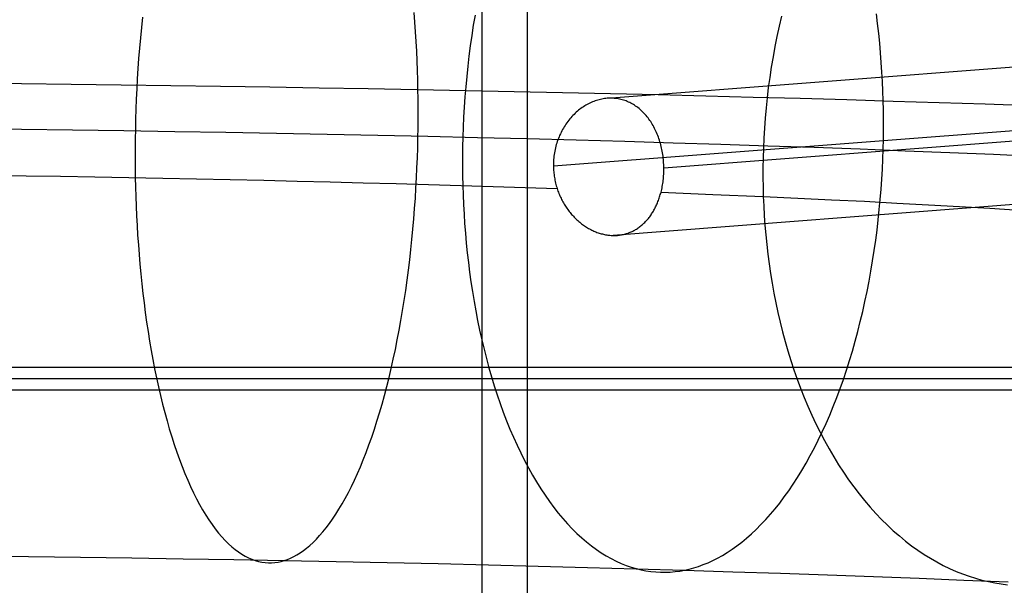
# Model space of a CAD drawing. Extents: x -37 to 483, y -973 to -253.
# Tile 72 of 197: x 240 to 270, y -825 to -808. Entities that reach past the tile are written whole.
import ezdxf

# ---------------------------------------------------------------- set-up
doc = ezdxf.new("R2010")
doc.units = 0
for name, color, linetype in [('LIVELLO_03', 5, 'CONTINUOUS'), ('LIVELLO_04', 96, 'CONTINUOUS'), ('PREDEFINITO', 7, 'CONTINUOUS')]:
    doc.layers.add(name, color=color, linetype=linetype)

msp = doc.modelspace()

# ---------------------------------------------------------------- linework, layer by layer
at = {"layer": 'LIVELLO_03'}
for p, q in [((243.769, -807.479, 670.87), (243.736, -807.796, 670.787)), ((252.192, -807.629, 692.046), (252.169, -807.328, 691.988)), ((254.05, -807.409, 666.748), (253.996, -807.725, 666.666)), ((263.524, -807.44, 660.93), (263.45, -807.755, 660.853)), ((266.491, -807.676, 686.062), (266.453, -807.375, 686.002)), ((243.736, -807.796, 670.787), (243.705, -808.114, 670.711)), ((252.213, -807.929, 692.098), (252.192, -807.629, 692.046)), ((253.996, -807.725, 666.666), (253.947, -808.042, 666.59)), ((263.45, -807.755, 660.853), (263.38, -808.07, 660.781)), ((266.525, -807.976, 686.115), (266.491, -807.676, 686.062)), ((243.705, -808.114, 670.711), (243.678, -808.431, 670.642)), ((252.231, -808.228, 692.144), (252.213, -807.929, 692.098)), ((253.947, -808.042, 666.59), (253.902, -808.359, 666.52)), ((263.38, -808.07, 660.781), (263.317, -808.386, 660.714)), ((266.555, -808.277, 686.163), (266.525, -807.976, 686.115)), ((243.678, -808.431, 670.642), (243.653, -808.748, 670.579)), ((252.246, -808.526, 692.183), (252.231, -808.228, 692.144)), ((253.902, -808.359, 666.52), (253.861, -808.676, 666.456)), ((263.317, -808.386, 660.714), (263.258, -808.703, 660.653)), ((266.582, -808.576, 686.205), (266.555, -808.277, 686.163)), ((243.653, -808.748, 670.579), (243.631, -809.065, 670.523)), ((252.259, -808.824, 692.216), (252.246, -808.526, 692.183)), ((253.861, -808.676, 666.456), (253.824, -808.993, 666.399)), ((263.258, -808.703, 660.653), (263.204, -809.02, 660.597)), ((266.605, -808.875, 686.241), (266.582, -808.576, 686.205)), ((243.631, -809.065, 670.523), (243.611, -809.38, 670.474)), ((252.27, -809.119, 692.244), (252.259, -808.824, 692.216)), ((253.824, -808.993, 666.399), (253.791, -809.309, 666.348)), ((272.727, -808.865, 682.738), (258.265, -809.98, 663.724)), ((263.204, -809.02, 660.597), (263.156, -809.336, 660.547)), ((266.625, -809.172, 686.272), (266.605, -808.875, 686.241)), ((243.611, -809.38, 670.474), (243.594, -809.694, 670.432)), ((252.279, -809.414, 692.266), (252.27, -809.119, 692.244)), ((252.285, -809.706, 692.282), (252.279, -809.414, 692.266)), ((253.791, -809.309, 666.348), (253.761, -809.625, 666.303)), ((263.156, -809.336, 660.547), (263.113, -809.652, 660.502)), ((266.641, -809.468, 686.297), (266.625, -809.172, 686.272)), ((243.594, -809.694, 670.432), (243.579, -810.007, 670.395)), ((252.289, -809.999, 692.293), (252.285, -809.706, 692.282)), ((253.761, -809.625, 666.303), (253.736, -809.939, 666.263)), ((263.113, -809.652, 660.502), (263.075, -809.967, 660.463)), ((266.654, -809.762, 686.317), (266.641, -809.468, 686.297)), ((243.579, -810.007, 670.395), (243.567, -810.319, 670.365)), ((252.291, -810.296, 692.298), (252.289, -809.999, 692.293)), ((253.736, -809.939, 666.263), (253.714, -810.252, 666.23)), ((257.883, -810.026, 663.948), (257.841, -810.037, 663.971)), ((257.925, -810.015, 663.924), (257.883, -810.026, 663.948)), ((257.967, -810.006, 663.9), (257.925, -810.015, 663.924)), ((258.01, -809.999, 663.876), (257.967, -810.006, 663.9)), ((258.052, -809.992, 663.852), (258.01, -809.999, 663.876)), ((258.095, -809.987, 663.827), (258.052, -809.992, 663.852)), ((258.137, -809.983, 663.801), (258.095, -809.987, 663.827)), ((258.18, -809.981, 663.776), (258.137, -809.983, 663.801)), ((258.223, -809.979, 663.75), (258.18, -809.981, 663.776)), ((258.265, -809.98, 663.724), (258.223, -809.979, 663.75)), ((258.308, -809.981, 663.697), (258.265, -809.98, 663.724)), ((258.35, -809.984, 663.671), (258.308, -809.981, 663.697)), ((258.392, -809.988, 663.644), (258.35, -809.984, 663.671)), ((258.434, -809.993, 663.618), (258.392, -809.988, 663.644)), ((258.475, -810, 663.591), (258.434, -809.993, 663.618)), ((258.516, -810.007, 663.564), (258.475, -810, 663.591)), ((258.557, -810.017, 663.537), (258.516, -810.007, 663.564)), ((258.597, -810.027, 663.51), (258.557, -810.017, 663.537)), ((258.637, -810.039, 663.483), (258.597, -810.027, 663.51)), ((263.075, -809.967, 660.463), (263.042, -810.281, 660.429)), ((266.663, -810.055, 686.332), (266.654, -809.762, 686.317)), ((243.567, -810.319, 670.365), (243.558, -810.628, 670.342)), ((252.291, -810.595, 692.298), (252.291, -810.296, 692.298)), ((253.714, -810.252, 666.23), (253.697, -810.563, 666.203)), ((257.286, -810.323, 664.26), (257.249, -810.352, 664.278)), ((257.323, -810.295, 664.242), (257.286, -810.323, 664.26)), ((257.36, -810.268, 664.223), (257.323, -810.295, 664.242)), ((257.399, -810.242, 664.204), (257.36, -810.268, 664.223)), ((257.437, -810.218, 664.185), (257.399, -810.242, 664.204)), ((257.476, -810.195, 664.165), (257.437, -810.218, 664.185)), ((257.515, -810.172, 664.145), (257.476, -810.195, 664.165)), ((257.555, -810.151, 664.125), (257.515, -810.172, 664.145)), ((257.595, -810.131, 664.104), (257.555, -810.151, 664.125)), ((257.635, -810.113, 664.083), (257.595, -810.131, 664.104)), ((257.676, -810.095, 664.061), (257.635, -810.113, 664.083)), ((257.717, -810.079, 664.039), (257.676, -810.095, 664.061)), ((257.758, -810.064, 664.017), (257.717, -810.079, 664.039)), ((257.8, -810.05, 663.994), (257.758, -810.064, 664.017)), ((257.841, -810.037, 663.971), (257.8, -810.05, 663.994)), ((258.677, -810.051, 663.456), (258.637, -810.039, 663.483)), ((258.716, -810.065, 663.43), (258.677, -810.051, 663.456)), ((258.754, -810.081, 663.403), (258.716, -810.065, 663.43)), ((258.793, -810.097, 663.376), (258.754, -810.081, 663.403)), ((258.831, -810.115, 663.349), (258.793, -810.097, 663.376)), ((258.868, -810.134, 663.323), (258.831, -810.115, 663.349)), ((258.905, -810.154, 663.296), (258.868, -810.134, 663.323)), ((258.942, -810.175, 663.27), (258.905, -810.154, 663.296)), ((258.978, -810.197, 663.243), (258.942, -810.175, 663.27)), ((259.013, -810.221, 663.217), (258.978, -810.197, 663.243)), ((259.048, -810.246, 663.191), (259.013, -810.221, 663.217)), ((259.083, -810.271, 663.165), (259.048, -810.246, 663.191)), ((259.117, -810.298, 663.14), (259.083, -810.271, 663.165)), ((259.15, -810.326, 663.115), (259.117, -810.298, 663.14)), ((259.183, -810.355, 663.089), (259.15, -810.326, 663.115)), ((263.042, -810.281, 660.429), (263.014, -810.593, 660.399)), ((266.669, -810.348, 686.342), (266.663, -810.055, 686.332)), ((243.558, -810.628, 670.342), (243.551, -810.935, 670.324)), ((252.289, -810.897, 692.292), (252.291, -810.595, 692.298)), ((253.697, -810.563, 666.203), (253.682, -810.872, 666.181)), ((256.976, -810.621, 664.405), (256.945, -810.659, 664.419)), ((257.008, -810.584, 664.391), (256.976, -810.621, 664.405)), ((257.041, -810.548, 664.376), (257.008, -810.584, 664.391)), ((257.074, -810.512, 664.361), (257.041, -810.548, 664.376)), ((257.108, -810.478, 664.345), (257.074, -810.512, 664.361)), ((257.142, -810.445, 664.329), (257.108, -810.478, 664.345)), ((257.177, -810.413, 664.312), (257.142, -810.445, 664.329)), ((257.213, -810.382, 664.295), (257.177, -810.413, 664.312)), ((257.249, -810.352, 664.278), (257.213, -810.382, 664.295)), ((259.215, -810.385, 663.065), (259.183, -810.355, 663.089)), ((259.247, -810.417, 663.04), (259.215, -810.385, 663.065)), ((259.278, -810.449, 663.016), (259.247, -810.417, 663.04)), ((259.309, -810.482, 662.992), (259.278, -810.449, 663.016)), ((259.338, -810.517, 662.968), (259.309, -810.482, 662.992)), ((259.368, -810.552, 662.944), (259.338, -810.517, 662.968)), ((259.396, -810.588, 662.921), (259.368, -810.552, 662.944)), ((259.424, -810.626, 662.899), (259.396, -810.588, 662.921)), ((259.451, -810.664, 662.876), (259.424, -810.626, 662.899)), ((263.014, -810.593, 660.399), (262.991, -810.904, 660.375)), ((266.672, -810.645, 686.347), (266.669, -810.348, 686.342)), ((243.551, -810.935, 670.324), (243.546, -811.24, 670.313)), ((252.284, -811.202, 692.281), (252.289, -810.897, 692.292)), ((253.682, -810.872, 666.181), (253.672, -811.179, 666.165)), ((256.778, -810.904, 664.492), (256.753, -810.947, 664.503)), ((256.803, -810.862, 664.481), (256.778, -810.904, 664.492)), ((256.83, -810.82, 664.47), (256.803, -810.862, 664.481)), ((256.857, -810.778, 664.458), (256.83, -810.82, 664.47)), ((256.886, -810.738, 664.445), (256.857, -810.778, 664.458)), ((256.915, -810.698, 664.432), (256.886, -810.738, 664.445)), ((256.945, -810.659, 664.419), (256.915, -810.698, 664.432)), ((259.478, -810.703, 662.855), (259.451, -810.664, 662.876)), ((259.503, -810.743, 662.833), (259.478, -810.703, 662.855)), ((259.528, -810.784, 662.813), (259.503, -810.743, 662.833)), ((259.552, -810.825, 662.793), (259.528, -810.784, 662.813)), ((259.575, -810.867, 662.773), (259.552, -810.825, 662.793)), ((259.597, -810.91, 662.754), (259.575, -810.867, 662.773)), ((259.619, -810.953, 662.736), (259.597, -810.91, 662.754)), ((262.991, -810.904, 660.375), (262.972, -811.213, 660.356)), ((266.669, -811.246, 686.342), (266.672, -810.944, 686.347)), ((266.672, -810.944, 686.347), (266.672, -810.645, 686.347)), ((243.546, -811.24, 670.313), (243.543, -811.542, 670.307)), ((252.277, -811.509, 692.263), (252.284, -811.202, 692.281)), ((253.672, -811.179, 666.165), (253.665, -811.484, 666.154)), ((271.127, -810.949, 683.887), (256.472, -812.079, 664.618)), ((256.626, -811.22, 664.556), (256.608, -811.267, 664.564)), ((256.644, -811.173, 664.549), (256.626, -811.22, 664.556)), ((256.664, -811.127, 664.54), (256.644, -811.173, 664.549)), ((256.685, -811.081, 664.532), (256.664, -811.127, 664.54)), ((256.707, -811.036, 664.523), (256.685, -811.081, 664.532)), ((256.729, -810.991, 664.513), (256.707, -811.036, 664.523)), ((256.753, -810.947, 664.503), (256.729, -810.991, 664.513)), ((259.64, -810.997, 662.718), (259.619, -810.953, 662.736)), ((259.66, -811.042, 662.701), (259.64, -810.997, 662.718)), ((259.679, -811.087, 662.685), (259.66, -811.042, 662.701)), ((259.697, -811.133, 662.669), (259.679, -811.087, 662.685)), ((259.714, -811.179, 662.654), (259.697, -811.133, 662.669)), ((259.731, -811.226, 662.639), (259.714, -811.179, 662.654)), ((259.747, -811.274, 662.625), (259.731, -811.226, 662.639)), ((274.539, -811.008, 681.771), (259.884, -812.138, 662.502)), ((262.972, -811.213, 660.356), (262.959, -811.52, 660.342)), ((266.662, -811.551, 686.331), (266.669, -811.246, 686.342)), ((243.543, -811.542, 670.307), (243.543, -811.841, 670.307)), ((252.267, -811.818, 692.24), (252.277, -811.509, 692.263)), ((253.665, -811.484, 666.154), (253.661, -811.786, 666.149)), ((256.535, -811.511, 664.593), (256.523, -811.561, 664.598)), ((256.547, -811.462, 664.588), (256.535, -811.511, 664.593)), ((256.561, -811.412, 664.583), (256.547, -811.462, 664.588)), ((256.575, -811.364, 664.577), (256.561, -811.412, 664.583)), ((256.591, -811.315, 664.571), (256.575, -811.364, 664.577)), ((256.608, -811.267, 664.564), (256.591, -811.315, 664.571)), ((259.762, -811.322, 662.612), (259.747, -811.274, 662.625)), ((259.776, -811.37, 662.6), (259.762, -811.322, 662.612)), ((259.789, -811.419, 662.588), (259.776, -811.37, 662.6)), ((259.801, -811.468, 662.577), (259.789, -811.419, 662.588)), ((259.813, -811.518, 662.566), (259.801, -811.468, 662.577)), ((259.824, -811.568, 662.557), (259.813, -811.518, 662.566)), ((262.959, -811.52, 660.342), (262.95, -811.825, 660.333)), ((266.651, -811.858, 686.315), (266.662, -811.551, 686.331)), ((243.543, -811.841, 670.307), (243.545, -812.138, 670.312)), ((252.255, -812.13, 692.21), (252.267, -811.818, 692.24)), ((253.661, -811.786, 666.149), (253.661, -812.085, 666.149)), ((256.483, -811.817, 664.614), (256.478, -811.869, 664.616)), ((256.489, -811.765, 664.611), (256.483, -811.817, 664.614)), ((256.496, -811.714, 664.609), (256.489, -811.765, 664.611)), ((256.504, -811.663, 664.606), (256.496, -811.714, 664.609)), ((256.513, -811.612, 664.602), (256.504, -811.663, 664.606)), ((256.523, -811.561, 664.598), (256.513, -811.612, 664.602)), ((259.833, -811.619, 662.548), (259.824, -811.568, 662.557)), ((259.842, -811.669, 662.539), (259.833, -811.619, 662.548)), ((259.851, -811.72, 662.532), (259.842, -811.669, 662.539)), ((259.858, -811.772, 662.525), (259.851, -811.72, 662.532)), ((259.864, -811.823, 662.52), (259.858, -811.772, 662.525)), ((259.87, -811.875, 662.515), (259.864, -811.823, 662.52)), ((262.95, -811.825, 660.333), (262.945, -812.127, 660.328)), ((243.545, -812.138, 670.312), (243.55, -812.431, 670.323)), ((252.241, -812.442, 692.173), (252.255, -812.13, 692.21)), ((253.661, -812.085, 666.149), (253.664, -812.381, 666.154)), ((256.473, -811.973, 664.618), (256.472, -812.026, 664.618)), ((256.472, -812.026, 664.618), (256.472, -812.079, 664.618)), ((256.472, -812.079, 664.618), (256.473, -812.123, 664.618)), ((256.475, -811.921, 664.617), (256.473, -811.973, 664.618)), ((256.473, -812.123, 664.618), (256.475, -812.167, 664.617)), ((256.478, -811.869, 664.616), (256.475, -811.921, 664.617)), ((259.874, -811.927, 662.51), (259.87, -811.875, 662.515)), ((259.878, -811.98, 662.507), (259.874, -811.927, 662.51)), ((259.881, -812.032, 662.504), (259.878, -811.98, 662.507)), ((259.883, -812.085, 662.503), (259.881, -812.032, 662.504)), ((259.884, -812.138, 662.502), (259.883, -812.085, 662.503)), ((259.884, -812.186, 662.502), (259.884, -812.138, 662.502)), ((262.945, -812.127, 660.328), (262.945, -812.426, 660.328)), ((266.637, -812.167, 686.293), (266.651, -811.858, 686.315)), ((243.55, -812.431, 670.323), (243.556, -812.723, 670.339)), ((252.224, -812.757, 692.131), (252.241, -812.442, 692.173)), ((253.664, -812.381, 666.154), (253.67, -812.674, 666.164)), ((256.475, -812.167, 664.617), (256.477, -812.211, 664.616)), ((256.477, -812.211, 664.616), (256.481, -812.254, 664.615)), ((256.481, -812.254, 664.615), (256.485, -812.298, 664.613)), ((256.485, -812.298, 664.613), (256.49, -812.341, 664.611)), ((256.49, -812.341, 664.611), (256.496, -812.385, 664.609)), ((256.496, -812.385, 664.609), (256.503, -812.428, 664.606)), ((256.503, -812.428, 664.606), (256.511, -812.471, 664.603)), ((259.869, -812.471, 662.516), (259.873, -812.424, 662.512)), ((259.873, -812.424, 662.512), (259.877, -812.377, 662.508)), ((259.877, -812.377, 662.508), (259.88, -812.329, 662.506)), ((259.88, -812.329, 662.506), (259.882, -812.282, 662.504)), ((259.882, -812.282, 662.504), (259.883, -812.234, 662.502)), ((259.883, -812.234, 662.502), (259.884, -812.186, 662.502)), ((262.945, -812.426, 660.328), (262.949, -812.722, 660.333)), ((266.619, -812.478, 686.266), (266.637, -812.167, 686.293)), ((243.556, -812.723, 670.339), (243.564, -813.017, 670.361)), ((252.204, -813.072, 692.082), (252.224, -812.757, 692.131)), ((253.67, -812.674, 666.164), (253.68, -812.967, 666.179)), ((256.511, -812.471, 664.603), (256.519, -812.514, 664.6)), ((256.519, -812.514, 664.6), (256.528, -812.557, 664.596)), ((256.528, -812.557, 664.596), (256.538, -812.6, 664.592)), ((256.538, -812.6, 664.592), (256.549, -812.642, 664.588)), ((256.549, -812.642, 664.588), (256.56, -812.684, 664.584)), ((256.56, -812.684, 664.584), (256.573, -812.726, 664.579)), ((256.573, -812.726, 664.579), (256.586, -812.768, 664.573)), ((256.586, -812.768, 664.573), (256.599, -812.807, 664.568)), ((259.817, -812.795, 662.563), (259.827, -812.749, 662.554)), ((259.827, -812.749, 662.554), (259.836, -812.704, 662.546)), ((259.836, -812.704, 662.546), (259.844, -812.658, 662.539)), ((259.844, -812.658, 662.539), (259.851, -812.612, 662.532)), ((259.851, -812.612, 662.532), (259.858, -812.565, 662.526)), ((259.858, -812.565, 662.526), (259.864, -812.518, 662.52)), ((259.864, -812.518, 662.52), (259.869, -812.471, 662.516)), ((262.949, -812.722, 660.333), (262.957, -813.016, 660.342)), ((266.597, -812.791, 686.232), (266.619, -812.478, 686.266)), ((243.564, -813.017, 670.361), (243.575, -813.313, 670.388)), ((252.182, -813.389, 692.026), (252.204, -813.072, 692.082)), ((253.68, -812.967, 666.179), (253.692, -813.261, 666.199)), ((256.599, -812.807, 664.568), (256.612, -812.846, 664.563)), ((256.612, -812.846, 664.563), (256.627, -812.884, 664.557)), ((256.627, -812.884, 664.557), (256.642, -812.922, 664.551)), ((256.642, -812.922, 664.551), (256.657, -812.96, 664.544)), ((256.657, -812.96, 664.544), (256.673, -812.997, 664.538)), ((256.673, -812.997, 664.538), (256.69, -813.034, 664.531)), ((256.69, -813.034, 664.531), (256.708, -813.071, 664.523)), ((256.708, -813.071, 664.523), (256.726, -813.107, 664.516)), ((259.729, -813.103, 662.642), (259.741, -813.067, 662.631)), ((259.741, -813.067, 662.631), (259.753, -813.031, 662.62)), ((259.753, -813.031, 662.62), (259.765, -812.995, 662.61)), ((259.765, -812.995, 662.61), (259.775, -812.959, 662.6)), ((259.775, -812.959, 662.6), (259.786, -812.922, 662.591)), ((259.786, -812.922, 662.591), (259.796, -812.884, 662.582)), ((259.796, -812.884, 662.582), (259.807, -812.84, 662.572)), ((259.796, -812.884, 662.582), (261.396, -812.949, 661.485)), ((259.807, -812.84, 662.572), (259.817, -812.795, 662.563)), ((261.396, -812.949, 661.485), (262.957, -813.016, 660.342)), ((262.957, -813.016, 660.342), (264.022, -813.064, 659.516)), ((262.957, -813.016, 660.342), (262.969, -813.308, 660.355)), ((264.022, -813.064, 659.516), (265.066, -813.114, 658.669)), ((266.572, -813.105, 686.193), (266.597, -812.791, 686.232)), ((243.575, -813.313, 670.388), (243.589, -813.611, 670.422)), ((253.692, -813.261, 666.199), (253.708, -813.557, 666.224)), ((256.726, -813.107, 664.516), (256.744, -813.143, 664.508)), ((256.744, -813.143, 664.508), (256.763, -813.178, 664.5)), ((256.763, -813.178, 664.5), (256.783, -813.213, 664.492)), ((256.783, -813.213, 664.492), (256.804, -813.248, 664.483)), ((256.804, -813.248, 664.483), (256.824, -813.282, 664.474)), ((256.824, -813.282, 664.474), (256.846, -813.315, 664.465)), ((256.846, -813.315, 664.465), (256.868, -813.348, 664.455)), ((256.868, -813.348, 664.455), (256.89, -813.381, 664.446)), ((272.779, -813.105, 682.709), (258.318, -814.22, 663.695)), ((259.596, -813.403, 662.757), (259.613, -813.371, 662.743)), ((259.613, -813.371, 662.743), (259.629, -813.339, 662.729)), ((259.629, -813.339, 662.729), (259.645, -813.307, 662.716)), ((259.645, -813.307, 662.716), (259.66, -813.274, 662.702)), ((259.66, -813.274, 662.702), (259.675, -813.241, 662.689)), ((259.675, -813.241, 662.689), (259.689, -813.207, 662.677)), ((259.689, -813.207, 662.677), (259.703, -813.172, 662.665)), ((259.703, -813.172, 662.665), (259.716, -813.138, 662.653)), ((259.716, -813.138, 662.653), (259.729, -813.103, 662.642)), ((262.969, -813.308, 660.355), (262.985, -813.603, 660.372)), ((265.066, -813.114, 658.669), (266.088, -813.165, 657.801)), ((266.088, -813.165, 657.801), (267.089, -813.217, 656.912)), ((266.543, -813.42, 686.148), (266.572, -813.105, 686.193)), ((267.089, -813.217, 656.912), (268.067, -813.27, 656.004)), ((268.067, -813.27, 656.004), (269.023, -813.324, 655.075)), ((269.023, -813.324, 655.075), (269.955, -813.38, 654.128)), ((243.589, -813.611, 670.422), (243.604, -813.909, 670.461)), ((252.157, -813.706, 691.963), (252.182, -813.389, 692.026)), ((253.708, -813.557, 666.224), (253.728, -813.855, 666.255)), ((256.89, -813.381, 664.446), (256.913, -813.413, 664.436)), ((256.913, -813.413, 664.436), (256.936, -813.445, 664.425)), ((256.936, -813.445, 664.425), (256.96, -813.476, 664.415)), ((256.96, -813.476, 664.415), (256.985, -813.507, 664.404)), ((256.985, -813.507, 664.404), (257.01, -813.537, 664.393)), ((257.01, -813.537, 664.393), (257.035, -813.567, 664.381)), ((257.035, -813.567, 664.381), (257.061, -813.596, 664.369)), ((257.061, -813.596, 664.369), (257.087, -813.625, 664.357)), ((257.087, -813.625, 664.357), (257.114, -813.653, 664.345)), ((257.114, -813.653, 664.345), (257.141, -813.681, 664.332)), ((257.141, -813.681, 664.332), (257.169, -813.708, 664.319)), ((259.405, -813.692, 662.917), (259.426, -813.666, 662.9)), ((259.426, -813.666, 662.9), (259.447, -813.639, 662.883)), ((259.447, -813.639, 662.883), (259.467, -813.611, 662.866)), ((259.467, -813.611, 662.866), (259.487, -813.583, 662.85)), ((259.487, -813.583, 662.85), (259.506, -813.554, 662.833)), ((259.506, -813.554, 662.833), (259.525, -813.525, 662.818)), ((259.525, -813.525, 662.818), (259.544, -813.495, 662.802)), ((259.544, -813.495, 662.802), (259.562, -813.465, 662.787)), ((259.562, -813.465, 662.787), (259.579, -813.434, 662.772)), ((259.579, -813.434, 662.772), (259.596, -813.403, 662.757)), ((262.985, -813.603, 660.372), (263.006, -813.899, 660.395)), ((266.51, -813.736, 686.097), (266.543, -813.42, 686.148)), ((269.955, -813.38, 654.128), (270.864, -813.437, 653.162)), ((243.604, -813.909, 670.461), (243.622, -814.208, 670.507)), ((252.129, -814.023, 691.894), (252.157, -813.706, 691.963)), ((253.728, -813.855, 666.255), (253.751, -814.153, 666.291)), ((257.169, -813.708, 664.319), (257.197, -813.734, 664.306)), ((257.197, -813.734, 664.306), (257.225, -813.76, 664.293)), ((257.225, -813.76, 664.293), (257.254, -813.785, 664.279)), ((257.254, -813.785, 664.279), (257.283, -813.81, 664.265)), ((257.283, -813.81, 664.265), (257.313, -813.834, 664.251)), ((257.313, -813.834, 664.251), (257.343, -813.857, 664.236)), ((257.343, -813.857, 664.236), (257.373, -813.88, 664.221)), ((257.373, -813.88, 664.221), (257.403, -813.902, 664.206)), ((257.403, -813.902, 664.206), (257.434, -813.923, 664.191)), ((257.434, -813.923, 664.191), (257.465, -813.944, 664.175)), ((257.465, -813.944, 664.175), (257.496, -813.964, 664.159)), ((257.496, -813.964, 664.159), (257.527, -813.983, 664.143)), ((257.527, -813.983, 664.143), (257.559, -814.001, 664.127)), ((259.066, -814.003, 663.182), (259.093, -813.985, 663.162)), ((259.093, -813.985, 663.162), (259.119, -813.966, 663.142)), ((259.119, -813.966, 663.142), (259.145, -813.947, 663.122)), ((259.145, -813.947, 663.122), (259.171, -813.927, 663.103)), ((259.171, -813.927, 663.103), (259.196, -813.906, 663.083)), ((259.196, -813.906, 663.083), (259.221, -813.885, 663.064)), ((259.221, -813.885, 663.064), (259.245, -813.863, 663.045)), ((259.245, -813.863, 663.045), (259.269, -813.84, 663.026)), ((259.269, -813.84, 663.026), (259.293, -813.817, 663.007)), ((259.293, -813.817, 663.007), (259.316, -813.793, 662.988)), ((259.316, -813.793, 662.988), (259.339, -813.769, 662.97)), ((259.339, -813.769, 662.97), (259.362, -813.744, 662.952)), ((259.362, -813.744, 662.952), (259.384, -813.718, 662.934)), ((259.384, -813.718, 662.934), (259.405, -813.692, 662.917)), ((263.006, -813.899, 660.395), (263.032, -814.197, 660.422)), ((266.472, -814.053, 686.04), (266.51, -813.736, 686.097)), ((243.622, -814.208, 670.507), (243.643, -814.508, 670.559)), ((252.099, -814.341, 691.818), (252.129, -814.023, 691.894)), ((253.751, -814.153, 666.291), (253.778, -814.453, 666.333)), ((257.559, -814.001, 664.127), (257.591, -814.019, 664.11)), ((257.591, -814.019, 664.11), (257.623, -814.036, 664.094)), ((257.623, -814.036, 664.094), (257.655, -814.052, 664.077)), ((257.655, -814.052, 664.077), (257.687, -814.068, 664.06)), ((257.687, -814.068, 664.06), (257.719, -814.083, 664.042)), ((257.719, -814.083, 664.042), (257.752, -814.097, 664.024)), ((257.752, -814.097, 664.024), (257.785, -814.11, 664.007)), ((257.785, -814.11, 664.007), (257.817, -814.123, 663.989)), ((257.817, -814.123, 663.989), (257.85, -814.135, 663.97)), ((257.85, -814.135, 663.97), (257.883, -814.146, 663.952)), ((257.883, -814.146, 663.952), (257.917, -814.156, 663.933)), ((257.917, -814.156, 663.933), (257.95, -814.166, 663.914)), ((257.95, -814.166, 663.914), (257.983, -814.174, 663.895)), ((257.983, -814.174, 663.895), (258.016, -814.182, 663.876)), ((258.016, -814.182, 663.876), (258.05, -814.19, 663.857)), ((258.05, -814.19, 663.857), (258.083, -814.196, 663.837)), ((258.083, -814.196, 663.837), (258.117, -814.202, 663.817)), ((258.117, -814.202, 663.817), (258.15, -814.207, 663.798)), ((258.15, -814.207, 663.798), (258.184, -814.211, 663.777)), ((258.184, -814.211, 663.777), (258.217, -814.215, 663.757)), ((258.217, -814.215, 663.757), (258.251, -814.217, 663.737)), ((258.251, -814.217, 663.737), (258.284, -814.219, 663.716)), ((258.284, -814.219, 663.716), (258.318, -814.22, 663.695)), ((258.318, -814.22, 663.695), (258.35, -814.22, 663.675)), ((258.35, -814.22, 663.675), (258.382, -814.219, 663.654)), ((258.382, -814.219, 663.654), (258.415, -814.218, 663.634)), ((258.415, -814.218, 663.634), (258.447, -814.216, 663.613)), ((258.447, -814.216, 663.613), (258.478, -814.213, 663.593)), ((258.478, -814.213, 663.593), (258.51, -814.21, 663.572)), ((258.51, -814.21, 663.572), (258.541, -814.205, 663.551)), ((258.541, -814.205, 663.551), (258.573, -814.2, 663.531)), ((258.573, -814.2, 663.531), (258.604, -814.194, 663.51)), ((258.604, -814.194, 663.51), (258.634, -814.188, 663.489)), ((258.634, -814.188, 663.489), (258.665, -814.18, 663.469)), ((258.665, -814.18, 663.469), (258.695, -814.172, 663.448)), ((258.695, -814.172, 663.448), (258.725, -814.164, 663.427)), ((258.725, -814.164, 663.427), (258.755, -814.154, 663.406)), ((258.755, -814.154, 663.406), (258.785, -814.144, 663.386)), ((258.785, -814.144, 663.386), (258.814, -814.133, 663.365)), ((258.814, -814.133, 663.365), (258.843, -814.121, 663.344)), ((258.843, -814.121, 663.344), (258.872, -814.109, 663.324)), ((258.872, -814.109, 663.324), (258.901, -814.096, 663.303)), ((258.901, -814.096, 663.303), (258.929, -814.082, 663.283)), ((258.929, -814.082, 663.283), (258.957, -814.068, 663.263)), ((258.957, -814.068, 663.263), (258.985, -814.052, 663.242)), ((258.985, -814.052, 663.242), (259.012, -814.036, 663.222)), ((259.012, -814.036, 663.222), (259.04, -814.02, 663.202)), ((259.04, -814.02, 663.202), (259.066, -814.003, 663.182)), ((263.032, -814.197, 660.422), (263.062, -814.496, 660.453)), ((266.431, -814.37, 685.976), (266.472, -814.053, 686.04)), ((243.643, -814.508, 670.559), (243.666, -814.808, 670.617)), ((252.066, -814.658, 691.735), (252.099, -814.341, 691.818)), ((253.778, -814.453, 666.333), (253.809, -814.753, 666.381)), ((263.062, -814.496, 660.453), (263.097, -814.796, 660.49)), ((266.386, -814.687, 685.906), (266.431, -814.37, 685.976)), ((243.666, -814.808, 670.617), (243.691, -815.109, 670.681)), ((252.03, -814.975, 691.646), (252.066, -814.658, 691.735)), ((253.809, -814.753, 666.381), (253.843, -815.054, 666.434)), ((263.097, -814.796, 660.49), (263.136, -815.096, 660.532)), ((266.337, -815.004, 685.83), (266.386, -814.687, 685.906)), ((243.691, -815.109, 670.681), (243.719, -815.409, 670.752)), ((251.992, -815.29, 691.549), (252.03, -814.975, 691.646)), ((253.843, -815.054, 666.434), (253.881, -815.354, 666.493)), ((263.136, -815.096, 660.532), (263.181, -815.397, 660.579)), ((266.284, -815.32, 685.748), (266.337, -815.004, 685.83)), ((243.719, -815.409, 670.752), (243.75, -815.709, 670.83)), ((251.95, -815.605, 691.446), (251.992, -815.29, 691.549)), ((253.881, -815.354, 666.493), (253.923, -815.655, 666.559)), ((263.181, -815.397, 660.579), (263.23, -815.698, 660.631)), ((266.226, -815.636, 685.659), (266.284, -815.32, 685.748)), ((243.75, -815.709, 670.83), (243.783, -816.008, 670.914)), ((251.906, -815.918, 691.335), (251.95, -815.605, 691.446)), ((253.923, -815.655, 666.559), (253.968, -815.955, 666.63)), ((263.23, -815.698, 660.631), (263.285, -815.999, 660.688)), ((266.165, -815.95, 685.564), (266.226, -815.636, 685.659)), ((243.783, -816.008, 670.914), (243.819, -816.306, 671.005)), ((251.86, -816.229, 691.218), (251.906, -815.918, 691.335)), ((253.968, -815.955, 666.63), (254.018, -816.255, 666.707)), ((263.285, -815.999, 660.688), (263.344, -816.3, 660.75)), ((266.1, -816.262, 685.463), (266.165, -815.95, 685.564)), ((243.819, -816.306, 671.005), (243.858, -816.603, 671.103)), ((251.81, -816.538, 691.094), (251.86, -816.229, 691.218)), ((254.018, -816.255, 666.707), (254.072, -816.553, 666.791)), ((263.344, -816.3, 660.75), (263.409, -816.6, 660.818)), ((266.03, -816.572, 685.355), (266.1, -816.262, 685.463)), ((243.858, -816.603, 671.103), (243.899, -816.898, 671.207)), ((251.758, -816.844, 690.963), (251.81, -816.538, 691.094)), ((254.072, -816.553, 666.791), (254.129, -816.851, 666.88)), ((263.409, -816.6, 660.818), (263.478, -816.899, 660.891)), ((265.956, -816.881, 685.241), (266.03, -816.572, 685.355)), ((243.899, -816.898, 671.207), (243.944, -817.191, 671.318)), ((251.703, -817.147, 690.826), (251.758, -816.844, 690.963)), ((254.129, -816.851, 666.88), (254.191, -817.146, 666.976)), ((263.478, -816.899, 660.891), (263.553, -817.197, 660.97)), ((265.879, -817.186, 685.121), (265.956, -816.881, 685.241)), ((243.944, -817.191, 671.318), (243.99, -817.482, 671.436)), ((251.646, -817.448, 690.681), (251.703, -817.147, 690.826)), ((254.191, -817.146, 666.976), (254.256, -817.44, 667.078)), ((263.553, -817.197, 660.97), (263.633, -817.493, 661.054)), ((265.797, -817.489, 684.995), (265.879, -817.186, 685.121)), ((243.99, -817.482, 671.436), (244.04, -817.77, 671.56)), ((251.586, -817.744, 690.531), (251.646, -817.448, 690.681)), ((254.256, -817.44, 667.078), (254.326, -817.731, 667.186)), ((263.633, -817.493, 661.054), (263.718, -817.788, 661.143)), ((265.712, -817.789, 684.862), (265.797, -817.489, 684.995)), ((244.04, -817.77, 671.56), (244.092, -818.056, 671.691)), ((251.523, -818.037, 690.374), (251.586, -817.744, 690.531)), ((254.326, -817.731, 667.186), (254.399, -818.02, 667.3)), ((263.718, -817.788, 661.143), (263.808, -818.08, 661.238)), ((265.623, -818.085, 684.724), (265.712, -817.789, 684.862)), ((244.092, -818.056, 671.691), (244.146, -818.338, 671.829)), ((251.458, -818.326, 690.21), (251.523, -818.037, 690.374)), ((254.399, -818.02, 667.3), (254.477, -818.306, 667.421)), ((263.808, -818.08, 661.238), (263.904, -818.37, 661.338)), ((265.53, -818.377, 684.58), (265.623, -818.085, 684.724)), ((288.302, -818.298, 590.051), (157.408, -818.298, 590.051)), ((244.146, -818.338, 671.829), (244.204, -818.616, 671.973)), ((251.39, -818.61, 690.041), (251.458, -818.326, 690.21)), ((254.477, -818.306, 667.421), (254.558, -818.589, 667.548)), ((263.904, -818.37, 661.338), (264.004, -818.657, 661.443)), ((265.433, -818.665, 684.43), (265.53, -818.377, 684.58)), ((244.204, -818.616, 671.973), (244.264, -818.891, 672.124)), ((251.32, -818.89, 689.865), (251.39, -818.61, 690.041)), ((254.558, -818.589, 667.548), (254.643, -818.868, 667.68)), ((264.004, -818.657, 661.443), (264.11, -818.94, 661.554)), ((265.332, -818.949, 684.274), (265.433, -818.665, 684.43)), ((291.685, -819.002, 564.82), (153.95, -819.002, 564.82)), ((244.264, -818.891, 672.124), (244.326, -819.162, 672.282)), ((251.248, -819.164, 689.684), (251.32, -818.89, 689.865)), ((254.643, -818.868, 667.68), (254.732, -819.144, 667.819)), ((254.732, -819.144, 667.819), (254.825, -819.415, 667.964)), ((264.11, -818.94, 661.554), (264.221, -819.221, 661.671)), ((265.228, -819.227, 684.113), (265.332, -818.949, 684.274)), ((244.326, -819.162, 672.282), (244.391, -819.428, 672.446)), ((244.391, -819.428, 672.446), (244.459, -819.689, 672.616)), ((251.097, -819.697, 689.304), (251.174, -819.434, 689.497)), ((251.174, -819.434, 689.497), (251.248, -819.164, 689.684)), ((254.825, -819.415, 667.964), (254.922, -819.682, 668.114)), ((264.221, -819.221, 661.671), (264.337, -819.497, 661.792)), ((265.121, -819.501, 683.946), (265.228, -819.227, 684.113)), ((244.459, -819.689, 672.616), (244.529, -819.945, 672.792)), ((251.018, -819.955, 689.106), (251.097, -819.697, 689.304)), ((254.922, -819.682, 668.114), (255.023, -819.944, 668.27)), ((264.337, -819.497, 661.792), (264.458, -819.769, 661.919)), ((265.01, -819.769, 683.775), (265.121, -819.501, 683.946)), ((244.529, -819.945, 672.792), (244.601, -820.196, 672.974)), ((250.937, -820.207, 688.903), (251.018, -819.955, 689.106)), ((255.023, -819.944, 668.27), (255.127, -820.201, 668.432)), ((264.458, -819.769, 661.919), (264.583, -820.037, 662.051)), ((264.583, -820.037, 662.051), (264.714, -820.301, 662.188)), ((264.779, -820.289, 683.416), (264.896, -820.032, 683.598)), ((264.896, -820.032, 683.598), (265.01, -819.769, 683.775)), ((244.601, -820.196, 672.974), (244.676, -820.441, 673.162)), ((250.855, -820.452, 688.696), (250.937, -820.207, 688.903)), ((255.127, -820.201, 668.432), (255.234, -820.453, 668.599)), ((264.658, -820.539, 683.23), (264.779, -820.289, 683.416)), ((264.714, -820.301, 662.188), (264.849, -820.559, 662.329)), ((244.676, -820.441, 673.162), (244.753, -820.68, 673.356)), ((244.753, -820.68, 673.356), (244.832, -820.914, 673.555)), ((250.77, -820.691, 688.483), (250.855, -820.452, 688.696)), ((255.234, -820.453, 668.599), (255.346, -820.699, 668.772)), ((264.535, -820.784, 683.039), (264.658, -820.539, 683.23)), ((264.849, -820.559, 662.329), (264.989, -820.812, 662.476)), ((244.832, -820.914, 673.555), (244.913, -821.14, 673.76)), ((250.596, -821.147, 688.045), (250.684, -820.922, 688.266)), ((250.684, -820.922, 688.266), (250.77, -820.691, 688.483)), ((255.346, -820.699, 668.772), (255.46, -820.939, 668.95)), ((255.46, -820.939, 668.95), (255.578, -821.173, 669.133)), ((264.41, -821.021, 682.844), (264.535, -820.784, 683.039)), ((264.989, -820.812, 662.476), (265.133, -821.059, 662.627)), ((244.913, -821.14, 673.76), (244.997, -821.36, 673.969)), ((250.506, -821.365, 687.82), (250.596, -821.147, 688.045)), ((255.578, -821.173, 669.133), (255.699, -821.401, 669.321)), ((264.15, -821.476, 682.441), (264.281, -821.252, 682.644)), ((264.281, -821.252, 682.644), (264.41, -821.021, 682.844)), ((265.133, -821.059, 662.627), (265.282, -821.301, 662.783)), ((244.997, -821.36, 673.969), (245.082, -821.573, 674.184)), ((245.082, -821.573, 674.184), (245.169, -821.779, 674.403)), ((250.323, -821.778, 687.359), (250.415, -821.575, 687.592)), ((250.415, -821.575, 687.592), (250.506, -821.365, 687.82)), ((255.699, -821.401, 669.321), (255.822, -821.622, 669.513)), ((264.017, -821.693, 682.235), (264.15, -821.476, 682.441)), ((265.282, -821.301, 662.783), (265.435, -821.536, 662.943)), ((265.435, -821.536, 662.943), (265.592, -821.765, 663.108)), ((245.169, -821.779, 674.403), (245.258, -821.978, 674.627)), ((250.229, -821.974, 687.124), (250.323, -821.778, 687.359)), ((255.822, -821.622, 669.513), (255.949, -821.836, 669.71)), ((255.949, -821.836, 669.71), (256.079, -822.043, 669.912)), ((263.882, -821.902, 682.025), (264.017, -821.693, 682.235)), ((265.592, -821.765, 663.108), (265.753, -821.987, 663.277)), ((245.258, -821.978, 674.627), (245.349, -822.169, 674.855)), ((245.349, -822.169, 674.855), (245.441, -822.353, 675.087)), ((250.038, -822.341, 686.645), (250.134, -822.161, 686.886)), ((250.134, -822.161, 686.886), (250.229, -821.974, 687.124)), ((256.079, -822.043, 669.912), (256.211, -822.242, 670.117)), ((263.605, -822.298, 681.596), (263.744, -822.104, 681.812)), ((263.744, -822.104, 681.812), (263.882, -821.902, 682.025)), ((265.753, -821.987, 663.277), (265.918, -822.203, 663.449)), ((265.918, -822.203, 663.449), (266.086, -822.411, 663.626)), ((245.441, -822.353, 675.087), (245.534, -822.528, 675.322)), ((249.942, -822.513, 686.402), (250.038, -822.341, 686.645)), ((256.211, -822.242, 670.117), (256.346, -822.435, 670.327)), ((256.346, -822.435, 670.327), (256.483, -822.619, 670.54)), ((263.321, -822.663, 681.156), (263.464, -822.485, 681.377)), ((263.464, -822.485, 681.377), (263.605, -822.298, 681.596)), ((266.086, -822.411, 663.626), (266.258, -822.613, 663.806)), ((245.534, -822.528, 675.322), (245.629, -822.696, 675.561)), ((245.629, -822.696, 675.561), (245.726, -822.856, 675.804)), ((249.746, -822.833, 685.91), (249.844, -822.677, 686.157)), ((249.844, -822.677, 686.157), (249.942, -822.513, 686.402)), ((256.483, -822.619, 670.54), (256.622, -822.796, 670.756)), ((256.622, -822.796, 670.756), (256.764, -822.965, 670.976)), ((263.178, -822.834, 680.933), (263.321, -822.663, 681.156)), ((266.258, -822.613, 663.806), (266.433, -822.807, 663.989)), ((266.433, -822.807, 663.989), (266.611, -822.993, 664.176)), ((245.726, -822.856, 675.804), (245.823, -823.008, 676.049)), ((245.823, -823.008, 676.049), (245.922, -823.151, 676.297)), ((249.547, -823.121, 685.412), (249.647, -822.981, 685.661)), ((249.647, -822.981, 685.661), (249.746, -822.833, 685.91)), ((256.764, -822.965, 670.976), (256.907, -823.126, 671.199)), ((262.886, -823.152, 680.481), (263.032, -822.997, 680.707)), ((263.032, -822.997, 680.707), (263.178, -822.834, 680.933)), ((266.611, -822.993, 664.176), (266.792, -823.171, 664.365)), ((245.922, -823.151, 676.297), (246.022, -823.286, 676.548)), ((246.022, -823.286, 676.548), (246.122, -823.413, 676.8)), ((246.122, -823.413, 676.8), (246.223, -823.531, 677.055)), ((249.247, -823.493, 684.657), (249.347, -823.377, 684.909)), ((249.347, -823.377, 684.909), (249.448, -823.253, 685.161)), ((249.448, -823.253, 685.161), (249.547, -823.121, 685.412)), ((256.907, -823.126, 671.199), (257.052, -823.279, 671.424)), ((257.052, -823.279, 671.424), (257.199, -823.423, 671.652)), ((262.591, -823.437, 680.023), (262.739, -823.299, 680.252)), ((262.739, -823.299, 680.252), (262.886, -823.152, 680.481)), ((266.792, -823.171, 664.365), (266.976, -823.342, 664.558)), ((266.976, -823.342, 664.558), (267.162, -823.504, 664.753)), ((246.223, -823.531, 677.055), (246.325, -823.641, 677.311)), ((246.325, -823.641, 677.311), (246.427, -823.743, 677.568)), ((248.945, -823.793, 683.899), (249.046, -823.701, 684.151)), ((249.046, -823.701, 684.151), (249.146, -823.601, 684.404)), ((249.146, -823.601, 684.404), (249.247, -823.493, 684.657)), ((257.199, -823.423, 671.652), (257.347, -823.56, 671.882)), ((257.347, -823.56, 671.882), (257.496, -823.688, 672.114)), ((257.496, -823.688, 672.114), (257.647, -823.807, 672.348)), ((262.144, -823.805, 679.329), (262.294, -823.691, 679.561)), ((262.294, -823.691, 679.561), (262.443, -823.568, 679.792)), ((262.443, -823.568, 679.792), (262.591, -823.437, 680.023)), ((267.162, -823.504, 664.753), (267.35, -823.659, 664.95)), ((267.35, -823.659, 664.95), (267.541, -823.805, 665.15)), ((246.427, -823.743, 677.568), (246.53, -823.836, 677.827)), ((246.53, -823.836, 677.827), (246.633, -823.921, 678.086)), ((246.633, -823.921, 678.086), (246.737, -823.998, 678.346)), ((246.737, -823.998, 678.346), (246.84, -824.066, 678.606)), ((248.546, -824.085, 682.895), (248.645, -824.023, 683.145)), ((248.645, -824.023, 683.145), (248.745, -823.954, 683.396)), ((248.745, -823.954, 683.396), (248.845, -823.877, 683.647)), ((248.845, -823.877, 683.647), (248.945, -823.793, 683.899)), ((257.647, -823.807, 672.348), (257.798, -823.919, 672.583)), ((257.798, -823.919, 672.583), (257.951, -824.021, 672.819)), ((257.951, -824.021, 672.819), (258.103, -824.116, 673.057)), ((261.696, -824.102, 678.634), (261.845, -824.011, 678.865)), ((261.845, -824.011, 678.865), (261.995, -823.912, 679.097)), ((261.995, -823.912, 679.097), (262.144, -823.805, 679.329)), ((267.541, -823.805, 665.15), (267.733, -823.943, 665.351)), ((267.733, -823.943, 665.351), (267.927, -824.073, 665.555)), ((238.643, -824.119, 684.326), (240.251, -824.138, 684.001)), ((240.251, -824.138, 684.001), (241.851, -824.159, 683.645)), ((241.851, -824.159, 683.645), (243.442, -824.182, 683.258)), ((243.442, -824.182, 683.258), (245.024, -824.206, 682.84)), ((245.024, -824.206, 682.84), (246.595, -824.233, 682.391)), ((246.595, -824.233, 682.391), (248.155, -824.261, 681.911)), ((246.84, -824.066, 678.606), (246.944, -824.126, 678.867)), ((246.944, -824.126, 678.867), (247.047, -824.179, 679.127)), ((247.047, -824.179, 679.127), (247.15, -824.223, 679.386)), ((247.15, -824.223, 679.386), (247.253, -824.26, 679.645)), ((247.253, -824.26, 679.645), (247.356, -824.289, 679.903)), ((247.356, -824.289, 679.903), (247.458, -824.31, 680.16)), ((247.458, -824.31, 680.16), (247.56, -824.324, 680.416)), ((247.56, -824.324, 680.416), (247.661, -824.33, 680.67)), ((247.661, -824.33, 680.67), (247.761, -824.33, 680.922)), ((247.761, -824.33, 680.922), (247.861, -824.323, 681.173)), ((247.861, -824.323, 681.173), (247.96, -824.309, 681.421)), ((247.96, -824.309, 681.421), (248.058, -824.288, 681.667)), ((248.058, -824.288, 681.667), (248.155, -824.261, 681.911)), ((248.155, -824.261, 681.911), (248.252, -824.227, 682.155)), ((248.155, -824.261, 681.911), (249.753, -824.292, 681.384)), ((248.252, -824.227, 682.155), (248.349, -824.187, 682.4)), ((248.349, -824.187, 682.4), (248.447, -824.14, 682.647)), ((248.447, -824.14, 682.647), (248.546, -824.085, 682.895)), ((249.753, -824.292, 681.384), (251.337, -824.325, 680.824)), ((251.337, -824.325, 680.824), (252.908, -824.359, 680.233)), ((258.103, -824.116, 673.057), (258.257, -824.202, 673.295)), ((258.257, -824.202, 673.295), (258.411, -824.28, 673.534)), ((258.411, -824.28, 673.534), (258.564, -824.35, 673.773)), ((261.102, -824.389, 677.712), (261.25, -824.329, 677.941)), ((261.25, -824.329, 677.941), (261.398, -824.261, 678.171)), ((261.398, -824.261, 678.171), (261.547, -824.185, 678.402)), ((261.547, -824.185, 678.402), (261.696, -824.102, 678.634)), ((267.927, -824.073, 665.555), (268.123, -824.194, 665.759)), ((268.123, -824.194, 665.759), (268.32, -824.307, 665.966)), ((268.32, -824.307, 665.966), (268.518, -824.411, 666.173)), ((252.908, -824.359, 680.233), (254.463, -824.396, 679.61)), ((254.463, -824.396, 679.61), (256.003, -824.434, 678.955)), ((256.003, -824.434, 678.955), (257.526, -824.475, 678.27)), ((257.526, -824.475, 678.27), (259.032, -824.517, 677.554)), ((258.564, -824.35, 673.773), (258.718, -824.411, 674.012)), ((258.718, -824.411, 674.012), (258.872, -824.465, 674.251)), ((258.872, -824.465, 674.251), (259.026, -824.51, 674.489)), ((259.026, -824.51, 674.489), (259.179, -824.548, 674.727)), ((259.032, -824.517, 677.554), (260.52, -824.56, 676.808)), ((259.179, -824.548, 674.727), (259.332, -824.578, 674.964)), ((259.332, -824.578, 674.964), (259.484, -824.601, 675.2)), ((259.484, -824.601, 675.2), (259.635, -824.616, 675.434)), ((259.635, -824.616, 675.434), (259.785, -824.624, 675.668)), ((259.785, -824.624, 675.668), (259.934, -824.625, 675.9)), ((259.934, -824.625, 675.9), (260.083, -824.618, 676.13)), ((260.083, -824.618, 676.13), (260.23, -824.606, 676.358)), ((260.23, -824.606, 676.358), (260.375, -824.586, 676.584)), ((260.375, -824.586, 676.584), (260.52, -824.56, 676.808)), ((260.52, -824.56, 676.808), (260.664, -824.528, 677.032)), ((260.52, -824.56, 676.808), (262.013, -824.607, 676.019)), ((260.664, -824.528, 677.032), (260.809, -824.489, 677.257)), ((260.809, -824.489, 677.257), (260.955, -824.443, 677.484)), ((260.955, -824.443, 677.484), (261.102, -824.389, 677.712)), ((262.013, -824.607, 676.019), (263.486, -824.655, 675.199)), ((268.518, -824.411, 666.173), (268.716, -824.508, 666.381)), ((268.716, -824.508, 666.381), (268.916, -824.596, 666.589)), ((268.916, -824.596, 666.589), (269.115, -824.675, 666.798)), ((263.486, -824.655, 675.199), (264.938, -824.705, 674.35)), ((264.938, -824.705, 674.35), (266.368, -824.756, 673.471)), ((266.368, -824.756, 673.471), (267.775, -824.809, 672.562)), ((267.775, -824.809, 672.562), (269.16, -824.864, 671.625)), ((269.115, -824.675, 666.798), (269.315, -824.747, 667.008)), ((269.16, -824.864, 671.625), (270.52, -824.921, 670.66)), ((269.315, -824.747, 667.008), (269.515, -824.81, 667.217)), ((269.515, -824.81, 667.217), (269.715, -824.865, 667.426)), ((269.715, -824.865, 667.426), (269.914, -824.913, 667.635)), ((269.914, -824.913, 667.635), (270.113, -824.952, 667.844)), ((270.113, -824.952, 667.844), (270.312, -824.984, 668.051)), ((270.312, -824.984, 668.051), (270.509, -825.008, 668.258))]:
    msp.add_line(p, q, dxfattribs=at)
at = {"layer": 'LIVELLO_03', "extrusion": (-2.47702e-08, 0.998287, -0.058513)}
msp.add_arc((-222.876, 552.234, -848.826), 96.052, 59.7802, 120.21848, dxfattribs=at)
at = {"layer": 'LIVELLO_03', "extrusion": (-2.80411e-08, 0.998286, -0.05852)}
msp.add_arc((-222.876, 556.862, -850.265), 67.959, 60.26122, 119.7376, dxfattribs=at)
at = {"layer": 'LIVELLO_04'}
for p, q in [((254.27, -842.972, 440.32), (254.27, -366.348, 451.257)), ((255.669, -842.847, 444.818), (255.669, -366.223, 455.755))]:
    msp.add_line(p, q, dxfattribs=at)
at = {"layer": 'PREDEFINITO'}
for p, q in [((240.028, -810.946, 683.386), (238.446, -810.928, 683.704)), ((241.61, -810.967, 683.035), (240.028, -810.946, 683.386)), ((243.192, -810.989, 682.651), (241.61, -810.967, 683.035)), ((244.771, -811.014, 682.235), (243.192, -810.989, 682.651)), ((246.347, -811.04, 681.785), (244.771, -811.014, 682.235)), ((247.918, -811.068, 681.302), (246.347, -811.04, 681.785)), ((249.483, -811.099, 680.786), (247.918, -811.068, 681.302)), ((251.041, -811.131, 680.237), (249.483, -811.099, 680.786)), ((252.59, -811.165, 679.654), (251.041, -811.131, 680.237)), ((254.13, -811.201, 679.038), (252.59, -811.165, 679.654)), ((255.659, -811.239, 678.39), (254.13, -811.201, 679.038)), ((257.176, -811.279, 677.708), (255.659, -811.239, 678.39)), ((258.679, -811.321, 676.994), (257.176, -811.279, 677.708)), ((260.167, -811.365, 676.248), (258.679, -811.321, 676.994)), ((261.64, -811.41, 675.469), (260.167, -811.365, 676.248)), ((263.095, -811.458, 674.66), (261.64, -811.41, 675.469)), ((264.531, -811.507, 673.819), (263.095, -811.458, 674.66)), ((265.948, -811.558, 672.949), (264.531, -811.507, 673.819)), ((267.344, -811.611, 672.048), (265.948, -811.558, 672.949)), ((268.718, -811.665, 671.118), (267.344, -811.611, 672.048)), ((270.069, -811.722, 670.159), (268.718, -811.665, 671.118)), ((271.396, -811.779, 669.173), (270.069, -811.722, 670.159)), ((304.028, -818.65, 577.436), (141.582, -818.65, 577.436))]:
    msp.add_line(p, q, dxfattribs=at)

doc.saveas('drawing.dxf')
